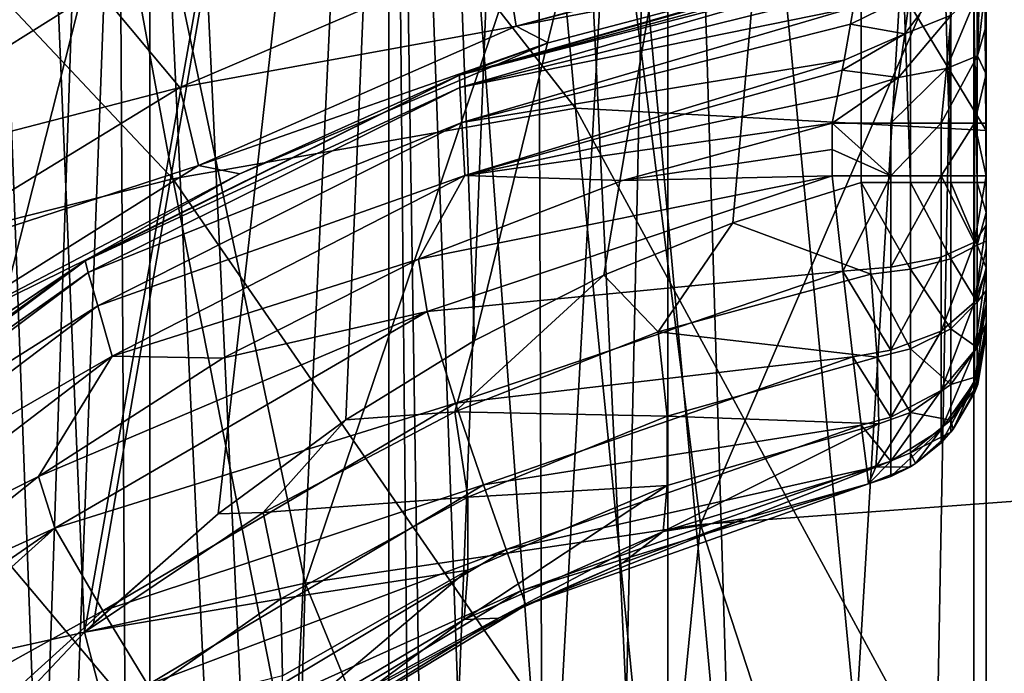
# Model space of a CAD drawing. Header units: metres. Extents: x -109 to 109, y -63 to 140.
# Tile 137 of 256: x -2.48 to -0.56, y -54.32 to -53.05. Entities that reach past the tile are written whole.
import ezdxf

# ---------------------------------------------------------------- set-up
doc = ezdxf.new("R2010")
doc.units = ezdxf.units.M
doc.layers.add('solid_502308_SW0001', color=7, linetype='CONTINUOUS')

msp = doc.modelspace()

# ---------------------------------------------------------------- linework, layer by layer
at = {"layer": 'solid_502308_SW0001'}
for points in [[(-2.300015, -50.599998, 6.567807), (-3.027162, -50.599998, 6.029608), (-2.61578, -60.003551, 6.361652)], [(-2.300015, -50.599998, 6.567807), (-2.61578, -60.003551, 6.361652), (-2.243855, -60.055454, 6.600656)], [(-2.598076, -60.5, 4.2), (-2.598077, -50.599998, 4.199999), (-2.229435, -50.599998, 4.707391)], [(-2.229434, -60.5, 0.692608), (-2.229435, -50.599998, 0.692609), (-2.598077, -50.599998, 1.200001)], [(-2.598076, -60.5, 1.2), (-2.229434, -60.5, 0.692608), (-2.598077, -50.599998, 1.200001)], [(-2.229434, -60.5, 4.707392), (-2.598076, -60.5, 4.2), (-2.229435, -50.599998, 4.707391)], [(-2.508729, -50.599998, -1.035811), (-2.356304, -54.238842, -1.133775), (-2.572397, -54.467304, -0.992258)], [(-2.508729, -50.599998, -1.035811), (-1.71081, -50.599998, -1.462106), (-2.356304, -54.238842, -1.133775)], [(-1.71081, -50.599998, -1.462106), (-2.338845, -54.221992, -1.144451), (-2.356304, -54.238842, -1.133775)], [(-1.71081, -50.599998, -1.462106), (-2.095833, -54.008018, -1.282146), (-2.338845, -54.221992, -1.144451)], [(-2.300015, -50.599998, 6.567807), (-2.243855, -60.055454, 6.600656), (-1.852068, -60.101501, 6.8012)], [(-1.479913, -50.599998, 6.949689), (-2.300015, -50.599998, 6.567807), (-1.852068, -60.101501, 6.8012)], [(-2.229434, -60.5, 4.707392), (-2.229435, -50.599998, 4.707391), (-1.763357, -50.599998, 5.12705)], [(-1.763356, -60.5, 0.272949), (-1.763357, -50.599998, 0.27295), (-2.229435, -50.599998, 0.692609)], [(-2.229434, -60.5, 0.692608), (-1.763356, -60.5, 0.272949), (-2.229435, -50.599998, 0.692609)], [(-1.763356, -60.5, 5.127051), (-2.229434, -60.5, 4.707392), (-1.763357, -50.599998, 5.12705)], [(-1.71081, -50.599998, -1.462106), (-1.847346, -53.824905, -1.40333), (-2.095833, -54.008018, -1.282146)], [(-1.479913, -50.599998, 6.949689), (-1.852068, -60.101501, 6.8012), (-1.444657, -60.140038, 6.961803)], [(-1.71081, -50.599998, -1.462106), (-1.596482, -53.670883, -1.507285), (-1.847346, -53.824905, -1.40333)], [(-1.763357, -50.599998, 0.27295), (-1.7, -57.3512, 0.228162), (-1.663588, -57.000034, 0.203515)], [(-1.763356, -60.5, 0.272949), (-1.7, -57.3512, 0.228162), (-1.763357, -50.599998, 0.27295)], [(-1.763357, -50.599998, 0.27295), (-1.663588, -57.000034, 0.203515), (-1.547555, -56.646385, 0.129884)], [(-1.763357, -50.599998, 0.27295), (-1.547555, -56.646385, 0.129884), (-1.341932, -56.306343, 0.01689)], [(-1.220212, -50.599998, -0.040635), (-1.763357, -50.599998, 0.27295), (-1.341932, -56.306343, 0.01689)], [(-1.763356, -60.5, 5.127051), (-1.763357, -50.599998, 5.12705), (-1.220212, -50.599998, 5.440636)], [(-1.220209, -60.5, 5.440637), (-1.763356, -60.5, 5.127051), (-1.220212, -50.599998, 5.440636)], [(-1.71081, -50.599998, -1.462106), (-0.84375, -50.599998, -1.720191), (-1.596482, -53.670883, -1.507285)], [(-0.84375, -50.599998, -1.720191), (-1.344863, -53.543793, -1.594339), (-1.596482, -53.670883, -1.507285)], [(-1.479913, -50.599998, 6.949689), (-0.6, -60.189648, 7.159821), (-0.6, -50.599998, 7.159821)], [(-1.479913, -50.599998, 6.949689), (-1.025823, -60.169724, 7.081516), (-0.6, -60.189648, 7.159821)], [(-1.479913, -50.599998, 6.949689), (-1.444657, -60.140038, 6.961803), (-1.025823, -60.169724, 7.081516)], [(-0.84375, -50.599998, -1.720191), (-1.09366, -53.441711, -1.665078), (-1.344863, -53.543793, -1.594339)], [(-1.220212, -50.599998, -0.040635), (-1.341932, -56.306343, 0.01689), (-1.056142, -56.017872, -0.107895)], [(-1.220212, -50.599998, -0.040635), (-1.056142, -56.017872, -0.107895), (-0.720894, -55.810417, -0.21211)], [(-0.623736, -50.599998, -0.234443), (-1.220212, -50.599998, -0.040635), (-0.720894, -55.810417, -0.21211)], [(-1.220209, -60.5, 5.440637), (-1.220212, -50.599998, 5.440636), (-0.623736, -50.599998, 5.634443)], [(-0.623735, -60.5, 5.634443), (-1.220209, -60.5, 5.440637), (-0.623736, -50.599998, 5.634443)], [(-0.84375, -50.599998, -1.720191), (-0.843756, -53.36314, -1.72019), (-1.09366, -53.441711, -1.665078)], [(-0.747454, -53.363144, -1.756549), (-0.843756, -53.36314, -1.72019), (-0.84375, -50.599998, -1.720191)], [(-0.747454, -53.363144, -1.756549), (-0.84375, -50.599998, -1.720191), (-0.747264, -50.599998, -1.756661)], [(-0.66891, -53.363144, -1.823566), (-0.747454, -53.363144, -1.756549), (-0.747264, -50.599998, -1.756661)], [(-0.66891, -53.363144, -1.823566), (-0.747264, -50.599998, -1.756661), (-0.668834, -50.599998, -1.823657)], [(-0.623736, -50.599998, -0.234443), (-0.720894, -55.810417, -0.21211), (-0.363771, -55.689377, -0.277845)], [(-0.617738, -53.363144, -1.913244), (-0.66891, -53.363144, -1.823566), (-0.668834, -50.599998, -1.823657)], [(-0.617738, -53.363144, -1.913244), (-0.668834, -50.599998, -1.823657), (-0.617733, -50.599998, -1.913257)], [(-0.623736, -50.599998, -0.234443), (-0.363771, -55.689377, -0.277845), (0, -55.650002, -0.3)], [(0, -50.599998, -0.3), (-0.623736, -50.599998, -0.234443), (0, -55.650002, -0.3)], [(-0.623735, -60.5, 5.634443), (-0.623736, -50.599998, 5.634443), (0, -50.599998, 5.7)], [(0, -60.5, 5.7), (-0.623735, -60.5, 5.634443), (0, -50.599998, 5.7)], [(-0.617738, -53.363144, -1.913244), (-0.617733, -50.599998, -1.913257), (-0.6, -53.36314, -2.014859)], [(-0.6, -51.981571, -2.014871), (-0.6, -53.36314, -2.014859), (-0.617733, -50.599998, -1.913257)], [(-0.6, -60.189648, 7.159821), (-0.6, -51.760643, 12.767508), (-0.6, -50.599998, 13.108549)], [(-0.6, -50.599998, 7.159821), (-0.6, -60.189648, 7.159821), (-0.6, -50.599998, 13.108549)], [(-0.6, -53.421257, -2.020357), (-0.6, -51.981571, -2.014871), (-0.6, -50.599998, -11.742469)], [(-0.6, -53.477467, -2.036951), (-0.6, -53.421257, -2.020357), (-0.6, -50.599998, -11.742469)], [(-0.6, -53.528904, -2.064025), (-0.6, -53.477467, -2.036951), (-0.6, -50.599998, -11.742469)], [(-0.6, -53.573219, -2.100085), (-0.6, -53.528904, -2.064025), (-0.6, -50.599998, -11.742469)], [(-0.6, -53.609379, -2.144056), (-0.6, -53.573219, -2.100085), (-0.6, -50.599998, -11.742469)], [(-0.6, -53.636356, -2.194817), (-0.6, -53.609379, -2.144056), (-0.6, -50.599998, -11.742469)], [(-0.6, -53.652771, -2.249975), (-0.6, -53.636356, -2.194817), (-0.6, -50.599998, -11.742469)], [(-0.6, -53.658146, -2.306641), (-0.6, -53.652771, -2.249975), (-0.6, -50.599998, -11.742469)], [(-0.6, -53.658115, -4.50332), (-0.6, -53.658146, -2.306641), (-0.6, -50.599998, -11.742469)], [(-0.6, -52.699638, -7.33173), (-0.6, -53.658115, -4.50332), (-0.6, -50.599998, -11.742469)], [(-1.400166, -53.218239, 12.269147), (-2.461219, -51.862362, 12.651742), (-1.538548, -51.713215, 12.752235)], [(-0.6, -53.261448, 12.279114), (-1.538548, -51.713215, 12.752235), (-0.6, -51.760643, 12.767508)], [(-1.400166, -53.218239, 12.269147), (-1.538548, -51.713215, 12.752235), (-0.6, -53.261448, 12.279114)], [(-0.6, -60.189648, 7.159821), (-0.6, -53.261448, 12.279114), (-0.6, -51.760643, 12.767508)], [(-2.184041, -53.356144, 12.178646), (-3.384966, -52.080696, 12.504677), (-2.461219, -51.862362, 12.651742)], [(-2.184041, -53.356144, 12.178646), (-2.461219, -51.862362, 12.651742), (-1.400166, -53.218239, 12.269147)], [(-0.6, -53.421257, -2.020357), (-0.6, -53.36314, -2.014859), (-0.6, -51.981571, -2.014871)], [(-2.968991, -53.554699, 12.048373), (-3.384966, -52.080696, 12.504677), (-2.184041, -53.356144, 12.178646)], [(-1.156159, -54.029171, 13.903932), (-0.451421, -52.388756, 14.459957), (-1.354079, -52.452801, 14.416832)], [(-1.156158, -54.02916, -14.003936), (-1.354072, -52.452789, -14.516836), (-0.451413, -52.388744, -14.55996)], [(-1.156159, -54.029171, 13.903932), (-0.385445, -53.972233, 13.94129), (-0.451421, -52.388756, 14.459957)], [(-0.385442, -53.972221, -14.041294), (-1.156158, -54.02916, -14.003936), (-0.451413, -52.388744, -14.55996)], [(-1.926358, -54.143047, 13.829259), (-1.354079, -52.452801, 14.416832), (-2.256112, -52.580894, 14.330635)], [(-1.926357, -54.143036, -13.929263), (-2.256107, -52.580883, -14.430639), (-1.354072, -52.452789, -14.516836)], [(-1.926358, -54.143047, 13.829259), (-1.156159, -54.029171, 13.903932), (-1.354079, -52.452801, 14.416832)], [(-1.156158, -54.02916, -14.003936), (-1.926357, -54.143036, -13.929263), (-1.354072, -52.452789, -14.516836)], [(-2.695697, -54.313862, 13.717318), (-2.256112, -52.580894, 14.330635), (-3.157105, -52.773033, 14.20142)], [(-2.695697, -54.31385, -13.817322), (-3.157102, -52.773022, -14.301424), (-2.256107, -52.580883, -14.430639)], [(-1.926357, -54.143036, -13.929263), (-2.695697, -54.31385, -13.817322), (-2.256107, -52.580883, -14.430639)], [(-2.695697, -54.313862, 13.717318), (-1.926358, -54.143047, 13.829259), (-2.256112, -52.580894, 14.330635)], [(-0.6, -52.699638, -7.33173), (-0.6, -52.749222, -7.250937), (-0.6, -53.658115, -4.50332)], [(-2.504039, -52.715218, -12.29108), (-3.199832, -53.157833, -12.051843), (-2.329742, -52.986961, -11.97506)], [(-0.6, -52.749222, -7.250937), (-0.6, -52.811195, -7.178685), (-0.6, -53.658115, -4.50332)], [(-0.6, -52.811195, -7.178685), (-0.6, -52.884357, -7.116652), (-0.6, -53.658115, -4.50332)], [(-1.539616, -52.908092, -11.768084), (-1.515336, -53.058735, -11.329885), (-0.85357, -52.880199, -11.450789)], [(-0.852978, -52.885517, -11.426666), (-0.85357, -52.880199, -11.450789), (-1.515336, -53.058735, -11.329885)], [(-0.852978, -52.885517, -11.426666), (-1.515336, -53.058735, -11.329885), (-0.843756, -52.92981, -11.001111)], [(-0.6, -52.884357, -7.116652), (-0.6, -52.967209, -7.066386), (-0.6, -53.658115, -4.50332)], [(-2.329742, -52.986961, -11.97506), (-2.170366, -53.177895, -11.598662), (-1.539616, -52.908092, -11.768084)], [(-1.539616, -52.908092, -11.768084), (-2.170366, -53.177895, -11.598662), (-1.515336, -53.058735, -11.329885)], [(-1.453456, -53.09119, -10.884068), (-1.6261, -53.154072, -7.599998), (-0.84375, -52.92981, -7.60005)], [(-0.844322, -52.933422, -7.554685), (-0.84375, -52.92981, -7.60005), (-1.6261, -53.154072, -7.599998)], [(-0.844322, -52.933422, -7.554685), (-1.6261, -53.154072, -7.599998), (-0.846014, -52.944221, -7.510284)], [(-1.515336, -53.058735, -11.329885), (-1.453456, -53.09119, -10.884068), (-0.843756, -52.92981, -11.001111)], [(-0.84375, -52.92981, -9.300578), (-1.453456, -53.09119, -10.884068), (-0.84375, -52.92981, -7.60005)], [(-0.84375, -52.92981, -9.300578), (-0.843756, -52.92981, -11.001111), (-1.453456, -53.09119, -10.884068)], [(-0.846014, -52.944221, -7.510284), (-1.6261, -53.154072, -7.599998), (-0.847504, -52.953629, -7.485558)], [(-0.847504, -52.953629, -7.485558), (-1.6261, -53.154072, -7.599998), (-1.625367, -53.178177, -7.485443)], [(-0.847504, -52.953629, -7.485558), (-1.625367, -53.178177, -7.485443), (-0.852845, -52.986706, -7.428093)], [(-0.758563, -53.073196, -7.309537), (-0.668014, -53.03701, -7.244578), (-0.660952, -52.943321, -7.302959)], [(-0.748606, -52.997356, -7.358862), (-0.758563, -53.073196, -7.309537), (-0.660952, -52.943321, -7.302959)], [(-0.617171, -53.116104, -7.116692), (-0.6, -53.057438, -7.029545), (-0.6, -52.967209, -7.066386)], [(-0.612853, -52.98671, -7.154271), (-0.617171, -53.116104, -7.116692), (-0.6, -52.967209, -7.066386)], [(-0.6, -52.967209, -7.066386), (-0.6, -53.658115, -6.7), (-0.6, -53.658115, -4.50332)], [(-0.6, -53.658115, -6.7), (-0.6, -52.967209, -7.066386), (-0.6, -53.057438, -7.029545)], [(-3.199832, -53.157833, -12.051843), (-2.960331, -53.382801, -11.744465), (-2.329742, -52.986961, -11.97506)], [(-2.329742, -52.986961, -11.97506), (-2.960331, -53.382801, -11.744465), (-2.170366, -53.177895, -11.598662)], [(-1.625367, -53.178177, -7.485443), (-0.858659, -53.021931, -7.388158), (-0.852845, -52.986706, -7.428093)], [(-0.677066, -53.141254, -7.214208), (-0.617171, -53.116104, -7.116692), (-0.612853, -52.98671, -7.154271)], [(-0.668014, -53.03701, -7.244578), (-0.677066, -53.141254, -7.214208), (-0.612853, -52.98671, -7.154271)], [(-0.748606, -52.997356, -7.358862), (-0.858659, -53.021931, -7.388158), (-0.864259, -53.054905, -7.360893)], [(-0.748606, -52.997356, -7.358862), (-0.864259, -53.054905, -7.360893), (-0.758563, -53.073196, -7.309537)], [(-1.625367, -53.178177, -7.485443), (-1.621388, -53.246479, -7.387966), (-0.858659, -53.021931, -7.388158)], [(-0.858659, -53.021931, -7.388158), (-1.621388, -53.246479, -7.387966), (-0.864259, -53.054905, -7.360893)], [(-0.770969, -53.158756, -7.282071), (-0.677066, -53.141254, -7.214208), (-0.668014, -53.03701, -7.244578)], [(-0.758563, -53.073196, -7.309537), (-0.770969, -53.158756, -7.282071), (-0.668014, -53.03701, -7.244578)], [(-2.170366, -53.177895, -11.598662), (-2.134011, -53.329811, -11.146665), (-1.515336, -53.058735, -11.329885)], [(-1.515336, -53.058735, -11.329885), (-2.134011, -53.329811, -11.146665), (-1.453456, -53.09119, -10.884068)], [(-1.621388, -53.246479, -7.387966), (-0.876642, -53.124996, -7.322914), (-0.864259, -53.054905, -7.360893)], [(-0.758563, -53.073196, -7.309537), (-0.864259, -53.054905, -7.360893), (-0.876642, -53.124996, -7.322914)], [(-0.617171, -53.116104, -7.116692), (-0.6, -53.151928, -7.00731), (-0.6, -53.057438, -7.029545)], [(-0.6, -53.057438, -7.029545), (-0.6, -53.601109, -6.873683), (-0.6, -53.643906, -6.789918)], [(-0.6, -53.057438, -7.029545), (-0.6, -53.643906, -6.789918), (-0.6, -53.658115, -6.7)], [(-0.6, -53.057438, -7.029545), (-0.6, -53.151928, -7.00731), (-0.6, -53.601109, -6.873683)], [(-0.758563, -53.073196, -7.309537), (-0.876642, -53.124996, -7.322914), (-0.880202, -53.144451, -7.316003)], [(-0.758563, -53.073196, -7.309537), (-0.880202, -53.144451, -7.316003), (-0.770969, -53.158756, -7.282071)], [(-2.134011, -53.329811, -11.146665), (-2.053575, -53.345898, -10.700454), (-1.453456, -53.09119, -10.884068)], [(-1.453456, -53.09119, -10.884068), (-2.053575, -53.345898, -10.700454), (-1.6261, -53.154072, -7.599998)], [(-1.621388, -53.246479, -7.387966), (-1.615831, -53.349163, -7.322839), (-0.876642, -53.124996, -7.322914)], [(-0.880202, -53.144451, -7.316003), (-0.876642, -53.124996, -7.322914), (-1.615831, -53.349163, -7.322839)], [(-0.617171, -53.116104, -7.116692), (-0.687955, -53.247562, -7.212219), (-0.622837, -53.247562, -7.114807)], [(-0.677066, -53.141254, -7.214208), (-0.687955, -53.247562, -7.212219), (-0.617171, -53.116104, -7.116692)], [(-0.617171, -53.116104, -7.116692), (-0.622837, -53.247562, -7.114807), (-0.6, -53.151928, -7.00731)], [(-0.889661, -53.194912, -7.304073), (-0.880202, -53.144451, -7.316003), (-1.615831, -53.349163, -7.322839)], [(-0.770969, -53.158756, -7.282071), (-0.880202, -53.144451, -7.316003), (-0.889661, -53.194912, -7.304073)], [(-0.677066, -53.141254, -7.214208), (-0.785421, -53.247562, -7.277257), (-0.687955, -53.247562, -7.212219)], [(-0.770969, -53.158756, -7.282071), (-0.785421, -53.247562, -7.277257), (-0.677066, -53.141254, -7.214208)], [(-2.345937, -53.509872, -10.582916), (-2.355264, -53.515587, -7.6), (-1.6261, -53.154072, -7.599998)], [(-1.625367, -53.178177, -7.485443), (-1.6261, -53.154072, -7.599998), (-2.355264, -53.515587, -7.6)], [(-2.053575, -53.345898, -10.700454), (-2.345937, -53.509872, -10.582916), (-1.6261, -53.154072, -7.599998)], [(-0.770969, -53.158756, -7.282071), (-0.889661, -53.194912, -7.304073), (-0.9, -53.24757, -7.3)], [(-0.770969, -53.158756, -7.282071), (-0.9, -53.24757, -7.3), (-0.785421, -53.247562, -7.277257)], [(-0.622837, -53.247562, -7.114807), (-0.6, -53.247562, -7), (-0.6, -53.151928, -7.00731)], [(-0.6, -53.151928, -7.00731), (-0.6, -53.533131, -6.941141), (-0.6, -53.601109, -6.873683)], [(-0.6, -53.151928, -7.00731), (-0.6, -53.491314, -6.966476), (-0.6, -53.533131, -6.941141)], [(-0.6, -53.151928, -7.00731), (-0.6, -53.247562, -7), (-0.6, -53.491314, -6.966476)], [(-2.960331, -53.382801, -11.744465), (-2.743695, -53.528069, -11.378744), (-2.170366, -53.177895, -11.598662)], [(-2.170366, -53.177895, -11.598662), (-2.743695, -53.528069, -11.378744), (-2.134011, -53.329811, -11.146665)], [(-1.625367, -53.178177, -7.485443), (-2.355264, -53.515587, -7.6), (-2.349219, -53.538559, -7.485439)], [(-1.625367, -53.178177, -7.485443), (-2.349219, -53.538559, -7.485439), (-1.621388, -53.246479, -7.387966)], [(-0.889661, -53.194912, -7.304073), (-1.615831, -53.349163, -7.322839), (-0.9, -53.24757, -7.3)], [(-2.184041, -53.356144, 12.178646), (-1.400166, -53.218239, 12.269147), (-1.252588, -54.706188, 11.737149)], [(-1.400166, -53.218239, 12.269147), (-0.6, -54.693283, 11.761458), (-1.252588, -54.706188, 11.737149)], [(-1.400166, -53.218239, 12.269147), (-0.6, -53.261448, 12.279114), (-0.6, -54.693283, 11.761458)], [(-2.349219, -53.538559, -7.485439), (-2.330462, -53.603439, -7.387965), (-1.621388, -53.246479, -7.387966)], [(-1.621388, -53.246479, -7.387966), (-2.330462, -53.603439, -7.387965), (-1.615831, -53.349163, -7.322839)], [(-1.615831, -53.349163, -7.322839), (-1.308393, -53.358986, -7.3), (-0.9, -53.24757, -7.3)], [(-0.9, -53.298782, -7.3), (-0.9, -53.24757, -7.3), (-1.308393, -53.358986, -7.3)], [(-0.785421, -53.247562, -7.277257), (-0.9, -53.24757, -7.3), (-0.785398, -53.349998, -7.277248)], [(-0.785398, -53.349998, -7.277248), (-0.9, -53.24757, -7.3), (-0.9, -53.298782, -7.3)], [(-0.687955, -53.247562, -7.212219), (-0.785421, -53.247562, -7.277257), (-0.785398, -53.349998, -7.277248)], [(-0.687955, -53.247562, -7.212219), (-0.785398, -53.349998, -7.277248), (-0.687932, -53.349998, -7.212196)], [(-0.622837, -53.247562, -7.114807), (-0.687955, -53.247562, -7.212219), (-0.687932, -53.349998, -7.212196)], [(-0.622837, -53.247562, -7.114807), (-0.687932, -53.349998, -7.212196), (-0.622824, -53.349998, -7.114776)], [(-0.622837, -53.247562, -7.114807), (-0.6, -53.349998, -7), (-0.6, -53.247562, -7)], [(-0.622837, -53.247562, -7.114807), (-0.622824, -53.349998, -7.114776), (-0.6, -53.349998, -7)], [(-0.6, -53.247562, -7), (-0.6, -53.445805, -6.985063), (-0.6, -53.491314, -6.966476)], [(-0.6, -53.247562, -7), (-0.6, -53.349998, -7), (-0.6, -53.445805, -6.985063)], [(-0.6, -53.261448, 12.279114), (-0.6, -54.179905, 11.95299), (-0.6, -54.693283, 11.761458)], [(-0.6, -60.189648, 7.159821), (-0.6, -54.179905, 11.95299), (-0.6, -53.261448, 12.279114)], [(-0.9, -53.349998, -7.3), (-0.9, -53.298782, -7.3), (-1.308393, -53.358986, -7.3)], [(-0.785398, -53.349998, -7.277248), (-0.9, -53.298782, -7.3), (-0.9, -53.349998, -7.3)], [(-2.743695, -53.528069, -11.378744), (-2.69564, -53.681961, -10.909398), (-2.134011, -53.329811, -11.146665)], [(-2.134011, -53.329811, -11.146665), (-2.69564, -53.681961, -10.909398), (-2.053575, -53.345898, -10.700454)], [(-2.968991, -53.554699, 12.048373), (-2.184041, -53.356144, 12.178646), (-1.892417, -54.829811, 11.658017)], [(-2.69564, -53.681961, -10.909398), (-2.345937, -53.509872, -10.582916), (-2.053575, -53.345898, -10.700454)], [(-2.330462, -53.603439, -7.387965), (-2.302663, -53.700981, -7.322839), (-1.615831, -53.349163, -7.322839)], [(-1.615831, -53.349163, -7.322839), (-2.302663, -53.700981, -7.322839), (-1.70585, -53.512024, -7.3)], [(-2.184041, -53.356144, 12.178646), (-1.252588, -54.706188, 11.737149), (-1.892417, -54.829811, 11.658017)], [(-1.615831, -53.349163, -7.322839), (-1.70585, -53.512024, -7.3), (-1.308393, -53.358986, -7.3)], [(-0.9, -53.349998, -7.3), (-1.308393, -53.358986, -7.3), (-1.70585, -53.512024, -7.3)], [(-1.688891, -53.61401, -7.3), (-0.9, -53.349998, -7.3), (-1.70585, -53.512024, -7.3)], [(-0.879187, -53.535419, -7.270633), (-0.9, -53.349998, -7.3), (-1.688891, -53.61401, -7.3)], [(-0.785398, -53.349998, -7.277248), (-0.9, -53.349998, -7.3), (-0.879187, -53.535419, -7.270633)], [(-0.785398, -53.349998, -7.277248), (-0.879187, -53.535419, -7.270633), (-0.785412, -53.527878, -7.249922)], [(-0.785412, -53.527878, -7.249922), (-0.68795, -53.508343, -7.187885), (-0.687932, -53.349998, -7.212196)], [(-0.785398, -53.349998, -7.277248), (-0.785412, -53.527878, -7.249922), (-0.687932, -53.349998, -7.212196)], [(-0.687932, -53.349998, -7.212196), (-0.68795, -53.508343, -7.187885), (-0.622835, -53.479084, -7.09497)], [(-0.687932, -53.349998, -7.212196), (-0.622835, -53.479084, -7.09497), (-0.622824, -53.349998, -7.114776)], [(-0.622835, -53.479084, -7.09497), (-0.6, -53.445805, -6.985063), (-0.6, -53.349998, -7)], [(-0.622824, -53.349998, -7.114776), (-0.622835, -53.479084, -7.09497), (-0.6, -53.349998, -7)], [(-0.824745, -53.541679, -1.751701), (-1.09366, -53.441711, -1.665078), (-0.843756, -53.36314, -1.72019)], [(-0.747444, -53.53199, -1.782291), (-0.824745, -53.541679, -1.751701), (-0.843756, -53.36314, -1.72019)], [(-0.747444, -53.53199, -1.782291), (-0.843756, -53.36314, -1.72019), (-0.747454, -53.363144, -1.756549)], [(-0.668899, -53.511929, -1.846243), (-0.747454, -53.363144, -1.756549), (-0.66891, -53.363144, -1.823566)], [(-0.747444, -53.53199, -1.782291), (-0.747454, -53.363144, -1.756549), (-0.668899, -53.511929, -1.846243)], [(-0.61773, -53.485085, -1.931817), (-0.66891, -53.363144, -1.823566), (-0.617738, -53.363144, -1.913244)], [(-0.668899, -53.511929, -1.846243), (-0.66891, -53.363144, -1.823566), (-0.61773, -53.485085, -1.931817)], [(-0.617738, -53.363144, -1.913244), (-0.6, -53.36314, -2.014859), (-0.6, -53.421257, -2.020357)], [(-0.61773, -53.485085, -1.931817), (-0.617738, -53.363144, -1.913244), (-0.6, -53.421257, -2.020357)], [(-0.61773, -53.485085, -1.931817), (-0.6, -53.421257, -2.020357), (-0.6, -53.477467, -2.036951)], [(-1.239195, -53.654018, -1.64525), (-1.344863, -53.543793, -1.594339), (-1.09366, -53.441711, -1.665078)], [(-0.824745, -53.541679, -1.751701), (-1.239195, -53.654018, -1.64525), (-1.09366, -53.441711, -1.665078)], [(-0.622835, -53.596222, -7.037134), (-0.6, -53.491314, -6.966476), (-0.6, -53.445805, -6.985063)], [(-0.622835, -53.479084, -7.09497), (-0.622835, -53.596222, -7.037134), (-0.6, -53.445805, -6.985063)], [(-0.68795, -53.652237, -7.116826), (-0.622835, -53.596222, -7.037134), (-0.622835, -53.479084, -7.09497)], [(-0.68795, -53.508343, -7.187885), (-0.68795, -53.652237, -7.116826), (-0.622835, -53.479084, -7.09497)], [(-0.668899, -53.511929, -1.846243), (-0.61773, -53.485085, -1.931817), (-0.61773, -53.595963, -1.98683)], [(-0.622835, -53.596222, -7.037134), (-0.6, -53.533131, -6.941141), (-0.6, -53.491314, -6.966476)], [(-0.61773, -53.485085, -1.931817), (-0.6, -53.477467, -2.036951), (-0.6, -53.528904, -2.064025)], [(-0.61773, -53.595963, -1.98683), (-0.61773, -53.485085, -1.931817), (-0.6, -53.528904, -2.064025)], [(-2.69564, -53.681961, -10.909398), (-2.630676, -53.699036, -10.448008), (-2.345937, -53.509872, -10.582916)], [(-2.345937, -53.509872, -10.582916), (-2.630676, -53.699036, -10.448008), (-2.355264, -53.515587, -7.6)], [(-0.785412, -53.689632, -7.170035), (-0.68795, -53.652237, -7.116826), (-0.68795, -53.508343, -7.187885)], [(-0.785412, -53.527878, -7.249922), (-0.785412, -53.689632, -7.170035), (-0.68795, -53.508343, -7.187885)], [(-2.905606, -53.913803, -10.295689), (-3.007389, -54.002522, -7.6), (-2.355264, -53.515587, -7.6)], [(-2.349219, -53.538559, -7.485439), (-2.355264, -53.515587, -7.6), (-3.007389, -54.002522, -7.6)], [(-2.630676, -53.699036, -10.448008), (-2.905606, -53.913803, -10.295689), (-2.355264, -53.515587, -7.6)], [(-2.302663, -53.700981, -7.322839), (-2.086851, -53.705151, -7.3), (-1.70585, -53.512024, -7.3)], [(-1.688891, -53.61401, -7.3), (-1.70585, -53.512024, -7.3), (-2.086851, -53.705151, -7.3)], [(-0.785412, -53.527878, -7.249922), (-0.879187, -53.535419, -7.270633), (-0.785412, -53.689632, -7.170035)], [(-0.747444, -53.53199, -1.782291), (-0.668899, -53.511929, -1.846243), (-0.668899, -53.647945, -1.913752)], [(-0.668899, -53.647945, -1.913752), (-0.668899, -53.511929, -1.846243), (-0.61773, -53.595963, -1.98683)], [(-0.61773, -53.595963, -1.98683), (-0.6, -53.528904, -2.064025), (-0.6, -53.573219, -2.100085)], [(-2.349219, -53.538559, -7.485439), (-3.007389, -54.002522, -7.6), (-2.996446, -54.023258, -7.485435)], [(-2.349219, -53.538559, -7.485439), (-2.996446, -54.023258, -7.485435), (-2.330462, -53.603439, -7.387965)], [(-0.879187, -53.535419, -7.270633), (-1.688891, -53.61401, -7.3), (-1.63383, -53.792671, -7.270633)], [(-1.635167, -53.809544, -1.502506), (-1.596482, -53.670883, -1.507285), (-1.344863, -53.543793, -1.594339)], [(-1.239195, -53.654018, -1.64525), (-1.635167, -53.809544, -1.502506), (-1.344863, -53.543793, -1.594339)], [(-0.879187, -53.535419, -7.270633), (-1.63383, -53.792671, -7.270633), (-0.859532, -53.70274, -7.185296)], [(-0.824745, -53.541679, -1.751701), (-0.812599, -53.703426, -1.835757), (-1.239195, -53.654018, -1.64525)], [(-0.785412, -53.689632, -7.170035), (-0.879187, -53.535419, -7.270633), (-0.859532, -53.70274, -7.185296)], [(-0.747444, -53.686794, -1.859138), (-0.824745, -53.541679, -1.751701), (-0.747444, -53.53199, -1.782291)], [(-0.747444, -53.686794, -1.859138), (-0.812599, -53.703426, -1.835757), (-0.824745, -53.541679, -1.751701)], [(-0.747444, -53.686794, -1.859138), (-0.747444, -53.53199, -1.782291), (-0.668899, -53.647945, -1.913752)], [(-0.622835, -53.690365, -6.94606), (-0.6, -53.601109, -6.873683), (-0.6, -53.533131, -6.941141)], [(-0.622835, -53.596222, -7.037134), (-0.622835, -53.690365, -6.94606), (-0.6, -53.533131, -6.941141)], [(-2.968991, -53.554699, 12.048373), (-1.892417, -54.829811, 11.658017), (-2.533254, -55.004013, 11.546531)], [(-0.61773, -53.684288, -2.073944), (-0.6, -53.573219, -2.100085), (-0.6, -53.609379, -2.144056)], [(-0.61773, -53.684288, -2.073944), (-0.61773, -53.595963, -1.98683), (-0.6, -53.573219, -2.100085)], [(-2.996446, -54.023258, -7.485435), (-2.964095, -54.081684, -7.387963), (-2.330462, -53.603439, -7.387965)], [(-2.330462, -53.603439, -7.387965), (-2.964095, -54.081684, -7.387963), (-2.302663, -53.700981, -7.322839)], [(-0.68795, -53.768219, -7.0046), (-0.622835, -53.690365, -6.94606), (-0.622835, -53.596222, -7.037134)], [(-0.68795, -53.652237, -7.116826), (-0.68795, -53.768219, -7.0046), (-0.622835, -53.596222, -7.037134)], [(-0.668899, -53.647945, -1.913752), (-0.61773, -53.595963, -1.98683), (-0.61773, -53.684288, -2.073944)], [(-0.622835, -53.751625, -6.829878), (-0.6, -53.643906, -6.789918), (-0.6, -53.601109, -6.873683)], [(-0.622835, -53.690365, -6.94606), (-0.622835, -53.751625, -6.829878), (-0.6, -53.601109, -6.873683)], [(-1.688891, -53.61401, -7.3), (-2.086851, -53.705151, -7.3), (-2.446171, -53.935886, -7.3)], [(-2.413906, -54.035957, -7.3), (-1.688891, -53.61401, -7.3), (-2.446171, -53.935886, -7.3)], [(-1.63383, -53.792671, -7.270633), (-1.688891, -53.61401, -7.3), (-2.413906, -54.035957, -7.3)], [(-0.61773, -53.684288, -2.073944), (-0.6, -53.609379, -2.144056), (-0.6, -53.636356, -2.194817)], [(-0.616472, -53.756157, -6.7), (-0.6, -53.643906, -6.789918), (-0.622835, -53.772919, -6.7)], [(-0.622835, -53.751625, -6.829878), (-0.622835, -53.772919, -6.7), (-0.6, -53.643906, -6.789918)], [(-0.61773, -53.740627, -2.184381), (-0.6, -53.636356, -2.194817), (-0.6, -53.652771, -2.249975)], [(-0.61773, -53.740627, -2.184381), (-0.61773, -53.684288, -2.073944), (-0.6, -53.636356, -2.194817)], [(-0.616472, -53.756157, -6.7), (-0.6, -53.658115, -6.7), (-0.6, -53.643906, -6.789918)], [(-1.239195, -53.654018, -1.64525), (-1.221252, -53.817932, -1.724312), (-1.635167, -53.809544, -1.502506)], [(-1.239195, -53.654018, -1.64525), (-0.812599, -53.703426, -1.835757), (-1.221252, -53.817932, -1.724312)], [(-0.785412, -53.820202, -7.043686), (-0.68795, -53.768219, -7.0046), (-0.68795, -53.652237, -7.116826)], [(-0.785412, -53.689632, -7.170035), (-0.785412, -53.820202, -7.043686), (-0.68795, -53.652237, -7.116826)], [(-0.747444, -53.686794, -1.859138), (-0.668899, -53.647945, -1.913752), (-0.668899, -53.756649, -2.020985)], [(-0.668899, -53.756649, -2.020985), (-0.668899, -53.647945, -1.913752), (-0.61773, -53.684288, -2.073944)], [(-0.61774, -53.75975, -2.30664), (-0.61773, -53.740627, -2.184381), (-0.6, -53.658146, -2.306641)], [(-0.616472, -53.756157, -6.7), (-0.61774, -53.75975, -2.30664), (-0.6, -53.658146, -2.306641)], [(-0.61773, -53.740627, -2.184381), (-0.6, -53.652771, -2.249975), (-0.6, -53.658146, -2.306641)], [(-0.6, -53.658115, -4.50332), (-0.6, -53.658115, -6.7), (-0.616472, -53.756157, -6.7)], [(-0.616472, -53.756157, -6.7), (-0.6, -53.658146, -2.306641), (-0.6, -53.658115, -4.50332)], [(-1.635167, -53.809544, -1.502506), (-1.847346, -53.824905, -1.40333), (-1.596482, -53.670883, -1.507285)], [(-2.964095, -54.081684, -7.387963), (-2.915841, -54.169518, -7.322839), (-2.302663, -53.700981, -7.322839)], [(-2.302663, -53.700981, -7.322839), (-2.915841, -54.169518, -7.322839), (-2.446171, -53.935886, -7.3)], [(-2.302663, -53.700981, -7.322839), (-2.446171, -53.935886, -7.3), (-2.086851, -53.705151, -7.3)], [(-1.63383, -53.792671, -7.270633), (-1.579005, -53.951759, -7.185297), (-0.859532, -53.70274, -7.185296)], [(-0.859532, -53.70274, -7.185296), (-1.579005, -53.951759, -7.185297), (-0.843332, -53.8354, -7.052358)], [(-0.785412, -53.689632, -7.170035), (-0.859532, -53.70274, -7.185296), (-0.785412, -53.820202, -7.043686)], [(-0.785412, -53.820202, -7.043686), (-0.859532, -53.70274, -7.185296), (-0.843332, -53.8354, -7.052358)], [(-0.747444, -53.81073, -1.981407), (-0.812599, -53.703426, -1.835757), (-0.747444, -53.686794, -1.859138)], [(-0.747444, -53.81073, -1.981407), (-0.747444, -53.686794, -1.859138), (-0.668899, -53.756649, -2.020985)], [(-0.68795, -53.843945, -6.86095), (-0.622835, -53.751625, -6.829878), (-0.622835, -53.690365, -6.94606)], [(-0.68795, -53.768219, -7.0046), (-0.68795, -53.843945, -6.86095), (-0.622835, -53.690365, -6.94606)], [(-0.668899, -53.756649, -2.020985), (-0.61773, -53.684288, -2.073944), (-0.61773, -53.740627, -2.184381)], [(-1.221252, -53.817932, -1.724312), (-0.812599, -53.703426, -1.835757), (-0.809103, -53.832737, -1.964687)], [(-0.747444, -53.81073, -1.981407), (-0.809103, -53.832737, -1.964687), (-0.812599, -53.703426, -1.835757)], [(-0.668899, -53.825974, -2.156842), (-0.61773, -53.740627, -2.184381), (-0.61774, -53.75975, -2.30664)], [(-0.668899, -53.825974, -2.156842), (-0.668899, -53.756649, -2.020985), (-0.61773, -53.740627, -2.184381)], [(-0.747444, -53.81073, -1.981407), (-0.668899, -53.756649, -2.020985), (-0.668899, -53.825974, -2.156842)], [(-0.622835, -53.751625, -6.829878), (-0.68795, -53.870331, -6.7), (-0.664081, -53.843433, -6.7)], [(-0.68795, -53.843945, -6.86095), (-0.68795, -53.870331, -6.7), (-0.622835, -53.751625, -6.829878)], [(-0.664095, -53.843452, -2.30664), (-0.668899, -53.825974, -2.156842), (-0.61774, -53.75975, -2.30664)], [(-0.664081, -53.843433, -6.7), (-0.664095, -53.843452, -2.30664), (-0.61774, -53.75975, -2.30664)], [(-0.622835, -53.751625, -6.829878), (-0.664081, -53.843433, -6.7), (-0.622835, -53.772919, -6.7)], [(-0.622835, -53.772919, -6.7), (-0.664081, -53.843433, -6.7), (-0.61774, -53.75975, -2.30664)], [(-0.616472, -53.756157, -6.7), (-0.622835, -53.772919, -6.7), (-0.61774, -53.75975, -2.30664)], [(-0.785412, -53.905586, -6.881696), (-0.68795, -53.843945, -6.86095), (-0.68795, -53.768219, -7.0046)], [(-0.785412, -53.820202, -7.043686), (-0.785412, -53.905586, -6.881696), (-0.68795, -53.768219, -7.0046)], [(-1.63383, -53.792671, -7.270633), (-2.413906, -54.035957, -7.3), (-2.320701, -54.197487, -7.270633)], [(-1.63383, -53.792671, -7.270633), (-2.320701, -54.197487, -7.270633), (-1.579005, -53.951759, -7.185297)], [(-1.635167, -53.809544, -1.502506), (-2.008557, -54.005409, -1.329756), (-1.847346, -53.824905, -1.40333)], [(-1.635167, -53.809544, -1.502506), (-1.609776, -53.975868, -1.575321), (-2.008557, -54.005409, -1.329756)], [(-1.635167, -53.809544, -1.502506), (-1.221252, -53.817932, -1.724312), (-1.609776, -53.975868, -1.575321)], [(-0.747444, -53.81073, -1.981407), (-0.81484, -53.917519, -2.126686), (-0.809103, -53.832737, -1.964687)], [(-0.747444, -53.889755, -2.13626), (-0.81484, -53.917519, -2.126686), (-0.747444, -53.81073, -1.981407)], [(-0.747444, -53.889755, -2.13626), (-0.747444, -53.81073, -1.981407), (-0.668899, -53.825974, -2.156842)], [(-2.008557, -54.005409, -1.329756), (-2.095833, -54.008018, -1.282146), (-1.847346, -53.824905, -1.40333)], [(-1.609776, -53.975868, -1.575321), (-1.221252, -53.817932, -1.724312), (-1.221085, -53.952969, -1.847239)], [(-1.579005, -53.951759, -7.185297), (-1.53499, -54.077778, -7.05236), (-0.843332, -53.8354, -7.052358)], [(-0.843332, -53.8354, -7.052358), (-1.53499, -54.077778, -7.05236), (-0.832658, -53.920444, -6.88486)], [(-1.2293, -54.042973, -2.006354), (-1.221085, -53.952969, -1.847239), (-0.809103, -53.832737, -1.964687)], [(-0.81484, -53.917519, -2.126686), (-1.2293, -54.042973, -2.006354), (-0.809103, -53.832737, -1.964687)], [(-1.221252, -53.817932, -1.724312), (-0.809103, -53.832737, -1.964687), (-1.221085, -53.952969, -1.847239)], [(-0.785412, -53.820202, -7.043686), (-0.843332, -53.8354, -7.052358), (-0.785412, -53.905586, -6.881696)], [(-0.785412, -53.905586, -6.881696), (-0.843332, -53.8354, -7.052358), (-0.832658, -53.920444, -6.88486)], [(-0.747444, -53.889755, -2.13626), (-0.668899, -53.825974, -2.156842), (-0.668912, -53.849422, -2.30664)], [(-0.664095, -53.843452, -2.30664), (-0.668912, -53.849422, -2.30664), (-0.668899, -53.825974, -2.156842)], [(-0.785412, -53.905586, -6.881696), (-0.785411, -53.935371, -6.7), (-0.68795, -53.843945, -6.86095)], [(-0.68795, -53.843945, -6.86095), (-0.785411, -53.935371, -6.7), (-0.737597, -53.910358, -6.7)], [(-0.737614, -53.91037, -2.30664), (-0.747444, -53.889755, -2.13626), (-0.668912, -53.849422, -2.30664)], [(-0.737597, -53.910358, -6.7), (-0.737614, -53.91037, -2.30664), (-0.668912, -53.849422, -2.30664)], [(-0.68795, -53.843945, -6.86095), (-0.737597, -53.910358, -6.7), (-0.68795, -53.870331, -6.7)], [(-0.68795, -53.870331, -6.7), (-0.737597, -53.910358, -6.7), (-0.668912, -53.849422, -2.30664)], [(-0.664081, -53.843433, -6.7), (-0.68795, -53.870331, -6.7), (-0.664095, -53.843452, -2.30664)], [(-0.68795, -53.870331, -6.7), (-0.668912, -53.849422, -2.30664), (-0.664095, -53.843452, -2.30664)], [(-0.747455, -53.916439, -2.30664), (-0.81484, -53.917519, -2.126686), (-0.747444, -53.889755, -2.13626)], [(-0.737614, -53.91037, -2.30664), (-0.747455, -53.916439, -2.30664), (-0.747444, -53.889755, -2.13626)], [(-0.785412, -53.905586, -6.881696), (-0.832658, -53.920444, -6.88486), (-0.828947, -53.949581, -6.700134)], [(-0.785412, -53.905586, -6.881696), (-0.828947, -53.949581, -6.700134), (-0.785411, -53.935371, -6.7)], [(-0.737597, -53.910358, -6.7), (-0.785411, -53.935371, -6.7), (-0.737614, -53.91037, -2.30664)], [(-0.785411, -53.935371, -6.7), (-0.747455, -53.916439, -2.30664), (-0.737614, -53.91037, -2.30664)], [(-1.53499, -54.077778, -7.05236), (-1.506525, -54.15852, -6.884862), (-0.832658, -53.920444, -6.88486)], [(-0.832658, -53.920444, -6.88486), (-1.506525, -54.15852, -6.884862), (-0.828947, -53.949581, -6.700134)], [(-0.81484, -53.917519, -2.126686), (-1.067274, -54.016693, -2.244454), (-1.2293, -54.042973, -2.006354)], [(-0.81484, -53.917519, -2.126686), (-0.828959, -53.949585, -2.306642), (-1.067274, -54.016693, -2.244454)], [(-0.747455, -53.916439, -2.30664), (-0.828947, -53.949581, -4.503384), (-0.828959, -53.949585, -2.306642)], [(-0.747455, -53.916439, -2.30664), (-0.828959, -53.949585, -2.306642), (-0.81484, -53.917519, -2.126686)], [(-0.785411, -53.935371, -6.7), (-0.828947, -53.949581, -4.503384), (-0.747455, -53.916439, -2.30664)], [(-2.915841, -54.169518, -7.322839), (-2.779951, -54.201694, -7.3), (-2.446171, -53.935886, -7.3)], [(-2.413906, -54.035957, -7.3), (-2.446171, -53.935886, -7.3), (-2.779951, -54.201694, -7.3)], [(-2.320701, -54.197487, -7.270633), (-2.2333, -54.341068, -7.185297), (-1.579005, -53.951759, -7.185297)], [(-1.579005, -53.951759, -7.185297), (-2.2333, -54.341068, -7.185297), (-1.53499, -54.077778, -7.05236)], [(-1.506525, -54.15852, -6.884862), (-1.496736, -54.186176, -6.699996), (-0.828947, -53.949581, -6.700134)], [(-0.828947, -53.949581, -4.503384), (-0.828947, -53.949581, -6.700134), (-1.496736, -54.186176, -6.699996)], [(-0.828959, -53.949585, -2.306642), (-0.828947, -53.949581, -4.503384), (-1.496736, -54.186176, -6.699996)], [(-1.067274, -54.016693, -2.244454), (-0.828959, -53.949585, -2.306642), (-1.496736, -54.186176, -6.699996)], [(-0.785411, -53.935371, -6.7), (-0.828947, -53.949581, -6.700134), (-0.828947, -53.949581, -4.503384)], [(-1.61685, -54.21397, -1.846156), (-1.609608, -54.118137, -1.69041), (-1.221085, -53.952969, -1.847239)], [(-1.2293, -54.042973, -2.006354), (-1.61685, -54.21397, -1.846156), (-1.221085, -53.952969, -1.847239)], [(-1.609776, -53.975868, -1.575321), (-1.221085, -53.952969, -1.847239), (-1.609608, -54.118137, -1.69041)], [(-2.008557, -54.005409, -1.329756), (-1.609776, -53.975868, -1.575321), (-1.974063, -54.173862, -1.395768)], [(-1.974063, -54.173862, -1.395768), (-1.609776, -53.975868, -1.575321), (-1.609608, -54.118137, -1.69041)], [(-0.657684, -55.557404, 13.357342), (-0.385445, -53.972233, 13.94129), (-1.156159, -54.029171, 13.903932)], [(-0.657678, -55.557392, -13.457347), (-1.156158, -54.02916, -14.003936), (-0.385442, -53.972221, -14.041294)], [(-0.657684, -55.557404, 13.357342), (0.000006, -55.531292, 13.374061), (-0.385445, -53.972233, 13.94129)], [(0.000014, -55.531281, -13.474065), (-0.657678, -55.557392, -13.457347), (-0.385442, -53.972221, -14.041294)], [(-2.008557, -54.005409, -1.329756), (-2.356304, -54.238842, -1.133775), (-2.095833, -54.008018, -1.282146)], [(-2.008557, -54.005409, -1.329756), (-1.974063, -54.173862, -1.395768), (-2.356304, -54.238842, -1.133775)], [(-2.095833, -54.008018, -1.282146), (-2.356304, -54.238842, -1.133775), (-2.338845, -54.221992, -1.144451)], [(-1.30801, -54.1036, -2.16436), (-1.067274, -54.016693, -2.244454), (-1.496736, -54.186176, -6.699996)], [(-1.2293, -54.042973, -2.006354), (-1.067274, -54.016693, -2.244454), (-1.30801, -54.1036, -2.16436)], [(-2.413906, -54.035957, -7.3), (-2.779951, -54.201694, -7.3), (-3.085089, -54.500069, -7.3)], [(-3.037339, -54.596012, -7.3), (-2.413906, -54.035957, -7.3), (-3.085089, -54.500069, -7.3)], [(-2.320701, -54.197487, -7.270633), (-2.413906, -54.035957, -7.3), (-3.037339, -54.596012, -7.3)], [(-1.31507, -55.635742, 13.307211), (-1.156159, -54.029171, 13.903932), (-1.926358, -54.143047, 13.829259)], [(-1.315066, -55.635727, -13.407216), (-1.926357, -54.143036, -13.929263), (-1.156158, -54.02916, -14.003936)], [(-1.2293, -54.042973, -2.006354), (-1.549709, -54.211784, -2.06594), (-1.61685, -54.21397, -1.846156)], [(-1.2293, -54.042973, -2.006354), (-1.30801, -54.1036, -2.16436), (-1.549709, -54.211784, -2.06594)], [(-1.31507, -55.635742, 13.307211), (-0.657684, -55.557404, 13.357342), (-1.156159, -54.029171, 13.903932)], [(-0.657678, -55.557392, -13.457347), (-1.315066, -55.635727, -13.407216), (-1.156158, -54.02916, -14.003936)], [(-2.2333, -54.341068, -7.185297), (-2.163548, -54.454712, -7.05236), (-1.53499, -54.077778, -7.05236)], [(-1.53499, -54.077778, -7.05236), (-2.163548, -54.454712, -7.05236), (-1.506525, -54.15852, -6.884862)], [(-1.549709, -54.211784, -2.06594), (-1.30801, -54.1036, -2.16436), (-1.496736, -54.186176, -6.699996)], [(-1.974063, -54.173862, -1.395768), (-1.609608, -54.118137, -1.69041), (-1.970481, -54.323856, -1.502217)], [(-1.973384, -54.424942, -1.654763), (-1.970481, -54.323856, -1.502217), (-1.609608, -54.118137, -1.69041)], [(-1.61685, -54.21397, -1.846156), (-1.973384, -54.424942, -1.654763), (-1.609608, -54.118137, -1.69041)], [(-1.971847, -55.766289, -13.323713), (-2.695697, -54.31385, -13.817322), (-1.926357, -54.143036, -13.929263)], [(-1.971849, -55.7663, 13.223707), (-1.926358, -54.143047, 13.829259), (-2.695697, -54.313862, 13.717318)], [(-1.971849, -55.7663, 13.223707), (-1.31507, -55.635742, 13.307211), (-1.926358, -54.143047, 13.829259)], [(-1.315066, -55.635727, -13.407216), (-1.971847, -55.766289, -13.323713), (-1.926357, -54.143036, -13.929263)], [(-2.163548, -54.454712, -7.05236), (-2.118623, -54.527481, -6.884862), (-1.506525, -54.15852, -6.884862)], [(-1.506525, -54.15852, -6.884862), (-2.118623, -54.527481, -6.884862), (-1.496736, -54.186176, -6.699996)], [(-2.311532, -54.409229, -1.19284), (-2.356304, -54.238842, -1.133775), (-1.974063, -54.173862, -1.395768)], [(-2.311532, -54.409229, -1.19284), (-1.974063, -54.173862, -1.395768), (-1.970481, -54.323856, -1.502217)], [(-0.6, -60.189648, 7.159821), (-0.6, -54.693283, 11.761458), (-0.6, -54.179905, 11.95299)], [(-2.320701, -54.197487, -7.270633), (-3.037339, -54.596012, -7.3), (-2.911304, -54.733074, -7.270633)], [(-2.320701, -54.197487, -7.270633), (-2.911304, -54.733074, -7.270633), (-2.2333, -54.341068, -7.185297)], [(-2.118623, -54.527481, -6.884862), (-2.1032, -54.552402, -6.7), (-1.496736, -54.186176, -6.699996)], [(-1.549709, -54.211784, -2.06594), (-1.496736, -54.186176, -6.699996), (-2.1032, -54.552402, -6.7)], [(-1.79086, -54.342873, -1.948511), (-1.549709, -54.211784, -2.06594), (-2.1032, -54.552402, -6.7)], [(-1.61685, -54.21397, -1.846156), (-1.79086, -54.342873, -1.948511), (-1.973384, -54.424942, -1.654763)], [(-1.61685, -54.21397, -1.846156), (-1.549709, -54.211784, -2.06594), (-1.79086, -54.342873, -1.948511)], [(-2.311532, -54.409229, -1.19284), (-2.572397, -54.467304, -0.992258), (-2.356304, -54.238842, -1.133775)], [(-1.971847, -55.766289, -13.323713), (-2.627717, -55.949074, -13.206878), (-2.695697, -54.31385, -13.817322)], [(-2.627717, -55.949089, 13.106873), (-1.971849, -55.7663, 13.223707), (-2.695697, -54.313862, 13.717318)]]:
    msp.add_3dface(points, dxfattribs=at)

doc.saveas('drawing.dxf')
